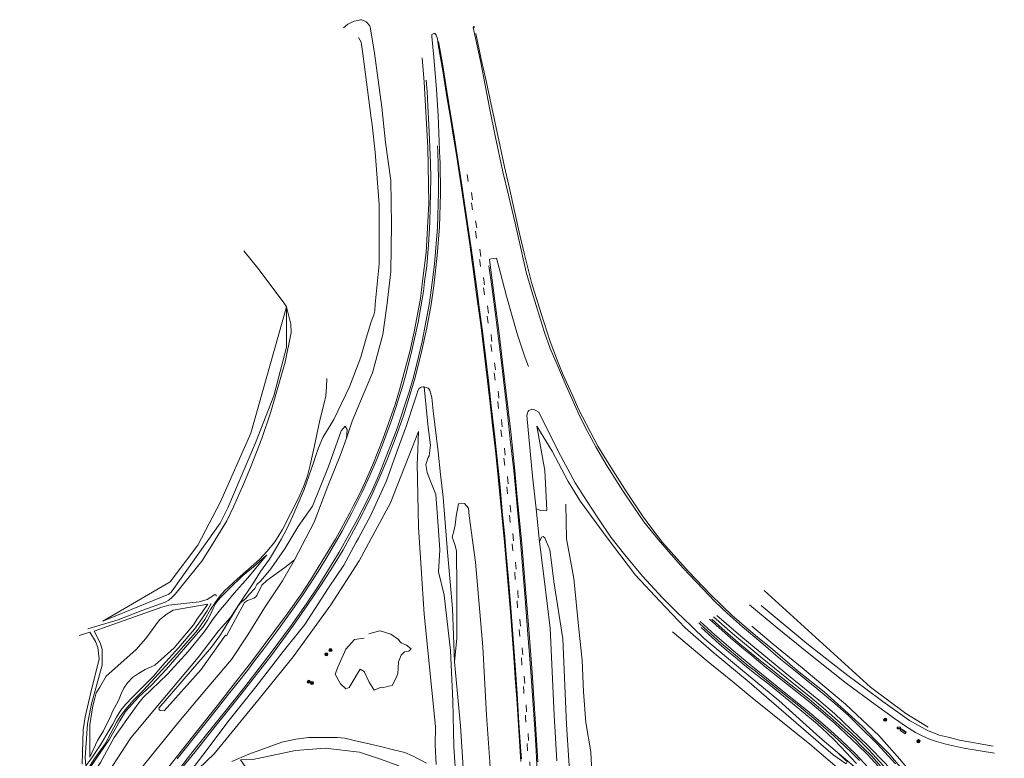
# Model space of a CAD drawing. Extents: x 177628 to 188968, y 384226 to 390673.
# Tile 10 of 256: x 177664 to 178076, y 387152 to 387462. Entities that reach past the tile are written whole.
import ezdxf

# ---------------------------------------------------------------- set-up
doc = ezdxf.new("R2010")
doc.units = 0
doc.linetypes.add('VW-3-9_STREEP', pattern=[12, 3, -9])
for name, color, linetype, lineweight in [('2901', 253, 'Continuous', 13), ('3006', 253, 'Continuous', 13), ('3007', 253, 'Continuous', 13), ('B-AF-HOUT-GD', 253, 'HOUTWAL', 13), ('B-BP-BOOM-GD', 253, 'Continuous', 13), ('B-GL-RAIL-GD', 253, 'GELEIDERAIL', 13), ('B-MK-ASSTRP-GD', 253, 'VW-3-9_STREEP', 13), ('B-MK-STRP-GD', 253, 'Continuous', 13), ('B-TR-SLOO-GD', 253, 'Continuous', 13), ('B-TR-TALB-GD', 253, 'Continuous', 13), ('B-TR-TALO-GD', 253, 'Continuous', 13), ('B-VH-FPAD-GD', 8, 'Continuous', 13), ('B-VH-HFDR-GD', 8, 'Continuous', 13), ('B-VH-ONVH-GD', 253, 'Continuous', 13)]:
    doc.layers.add(name, color=color, linetype=linetype, lineweight=lineweight)
doc.linetypes.add('GELEIDERAIL', pattern='A,28,-5,[107,ProvincieNB.shx,S=1,R=0,X=0,Y=0],-5', length=38)
doc.linetypes.add('HOUTWAL', pattern='A,8,-1,[1,ProvNB.shx,S=0.75,R=45,X=0,Y=0],-1,8,-1,[4,ProvNB.shx,S=0.75,R=0,X=0,Y=0],-1', length=20)

# ---------------------------------------------------------------- blocks, each defined once
blk = doc.blocks.new('2901_2901', base_point=(177628.113717, 385871.174588))
at = {"layer": '2901'}
for radius in [0.675, 0.45, 0.225]:
    blk.add_circle((177628.113717, 385871.174588), radius, dxfattribs=at)
blk = doc.blocks.new('3007_3007', base_point=(177627.545238, 385871.174588))
at = {"layer": '3007'}
for points in [[(177628.295238, 385871.174588, 0), (177626.795238, 385871.174588, 0), (177626.795701, 385871.924279, 0), (177628.294775, 385871.924279, 0)], [(177627.544968, 385871.274851, 0), (177626.919968, 385871.274851, 0), (177626.919968, 385871.399851, 0), (177628.169968, 385871.399851, 0), (177628.169968, 385871.274851, 0)]]:
    blk.add_polyline3d(points, close=True, dxfattribs=at)
blk = doc.blocks.new('3006_3006', base_point=(177627.545238, 385871.174588))
at = {"layer": '3006'}
blk.add_polyline3d([(177627.045238, 385871.174588, 0), (177627.045238, 385871.334588, 0), (177627.54779, 385871.334588, 0), (177628.045238, 385871.334588, 0), (177628.045238, 385871.174588, 0), (177628.045238, 385871.014588, 0), (177627.545238, 385871.014588, 0), (177627.045238, 385871.014588, 0)], close=True, dxfattribs=at)
blk.add_polyline3d([(177627.045238, 385871.254588, 0), (177628.045238, 385871.254588, 0)], dxfattribs=at)

msp = doc.modelspace()

# ---------------------------------------------------------------- linework, layer by layer
at = {"layer": 'B-AF-HOUT-GD', "flags": 128}
for points in [[(177762.963, 387148.191), (177758.49, 387148.138), (177756.303, 387151.314), (177761.459, 387151.43), (177779.23, 387155.197), (177791.751, 387156.192), (177806.097, 387154.583), (177815.364, 387151.419), (177822.215, 387149.008), (177834.526, 387142.881), (177842.439, 387136.997), (177845.334, 387134.208), (177846.026, 387133.928), (177846.583, 387134.3), (177847.022, 387135.663), (177845.686, 387156.766), (177845.165, 387176.045), (177844.183, 387197.175), (177841.606, 387220.333), (177839.176, 387230.072), (177839.691, 387239.312), (177838.947, 387251.291), (177838.14, 387262.582), (177835.619, 387268.793), (177834.472, 387271.749), (177833.831, 387275.042), (177834.894, 387278.066), (177835.321, 387278.78), (177835.816, 387283.248), (177834.904, 387290.614), (177833.131, 387307.601)], [(177724.254, 387171.919), (177722.512, 387171.991), (177722.161, 387172.418), (177721.998, 387172.923), (177744.154, 387198.542), (177747.835, 387203.745), (177755.318, 387215.87), (177756.214, 387217.058), (177758.408, 387218.94), (177759.79, 387220.455), (177762.192, 387223.135), (177763.133, 387224.817), (177764.949, 387226.419), (177768.94, 387231.378), (177774.907, 387240.006), (177780.452, 387249.121), (177786.38, 387257.713), (177793.079, 387274.207), (177798.372, 387289.243), (177800.148, 387291.203), (177800.964, 387289.837), (177800.582, 387286.214)], [(177880.082, 387256.47), (177882.094, 387255.812), (177884.47, 387255.746), (177884.643, 387255.938), (177883.819, 387272.561), (177880.386, 387291.194), (177886.77, 387280.647), (177893.541, 387268.042), (177898.646, 387259.555), (177909.928, 387244.389), (177921.698, 387228.781), (177931.916, 387217.807), (177942.58, 387206.658), (177954.766, 387196.035), (177969.413, 387183.841), (178004.556, 387153.413), (178009.992, 387149.649), (178010.268, 387150.238), (178010.479, 387150.554), (178009.653, 387151.315), (178006.333, 387154.427)], [(177845.847, 387192.451), (177846.81, 387202.306), (177846.864, 387223.443), (177846.745, 387238.882), (177846.038, 387241.508), (177844.969, 387244.669), (177845.666, 387247.151), (177846.209, 387249.689), (177846.533, 387253.449), (177847.61, 387258.597), (177850.049, 387258.808), (177851.814, 387256.845), (177852.099, 387253.66), (177854.76, 387234.154), (177857.758, 387198.676), (177859.331, 387169.98), (177860.692, 387150.411), (177861.168, 387143.57), (177862.158, 387121.996), (177861.628, 387120.844), (177858.541, 387121.675), (177857.015, 387122.603), (177856.303, 387123.502), (177854.164, 387127.685), (177850.309, 387132.701)], [(177892.87, 387166.162), (177891.237, 387202.096), (177887.512, 387226.115), (177886.599, 387234.096), (177885.86, 387239.315), (177883.756, 387244.302), (177882.997, 387244.883), (177882.388, 387244.609), (177881.54, 387242.751)], [(177778.886, 387235.204), (177774.829, 387231.914), (177768.802, 387227.665), (177767.232, 387226.499), (177765.241, 387224.562), (177763.101, 387220.143), (177762.551, 387219.489), (177761.793, 387219.035), (177760.413, 387218.572), (177759.196, 387218.162), (177757.86, 387217.319), (177750.322, 387203.297), (177749.951, 387203.518), (177739.713, 387189.156), (177724.254, 387171.919)], [(177808.093, 387202.295), (177804.036, 387201.687), (177800.376, 387197.77), (177796.965, 387190.193), (177795.937, 387187.185), (177798.13, 387183.144), (177800.4, 387181.05), (177801.814, 387181.566), (177803.882, 387185.067), (177805.239, 387187.448), (177806.325, 387189.265), (177808.085, 387188.384), (177810.134, 387183.809), (177812.189, 387180.484), (177813.246, 387180.987), (177815.156, 387181.82), (177816.257, 387181.645), (177818.225, 387182.125), (177819.823, 387182.53), (177821.343, 387185.349), (177822.129, 387187.316), (177822.441, 387192.368), (177823.518, 387195.232), (177824.989, 387196.555), (177826.786, 387196.892), (177827.774, 387197.774), (177825.774, 387199.328), (177823.57, 387200.363), (177822.993, 387200.967), (177822.498, 387201.804), (177819.201, 387203.947), (177814.761, 387205.394), (177814.549, 387205.338), (177810.01, 387204.156)], [(177892.87, 387166.162), (177893.814, 387151.056), (177896.26, 387111.866), (177897.147, 387090.425), (177897.109, 387074.933), (177897.128, 387067.962)]]:
    msp.add_lwpolyline(points, dxfattribs=at)
at = {"layer": 'B-GL-RAIL-GD', "flags": 128}
for points in [[(177954.384, 387211.238), (177962.436, 387204.271), (177974.775, 387193.921), (177985.095, 387185.557), (177995.224, 387177.512), (177999.33, 387174.001), (178007.431, 387166.866), (178015.899, 387159.101), (178019.476, 387155.463), (178024.116, 387150.509), (178030.408, 387143.452), (178036.096, 387136.189), (178041.808, 387128.323), (178045.547, 387122.923), (178048.908, 387117.492), (178053.978, 387108.423), (178059.921, 387096.16), (178063.463, 387087.679), (178068.513, 387073.491), (178071.94, 387062.567)], [(177949.212, 387206.748), (177956.944, 387199.831), (177960.795, 387196.485), (177963.602, 387194.143), (177967.55, 387190.909), (177972.365, 387187.111), (177977.614, 387183.005), (177990.656, 387172.462), (177997.977, 387166.273), (178002.043, 387162.539), (178004.792, 387159.826), (178007.834, 387156.715), (178014.359, 387149.767)]]:
    msp.add_lwpolyline(points, dxfattribs=at)
at = {"layer": 'B-MK-ASSTRP-GD', "flags": 128}
for points in [[(177851.207, 387396.711), (177852.073, 387390.991), (177854.639, 387373.603), (177856.254, 387362.398), (177856.523, 387360.449), (177857.889, 387350.549), (177859.25, 387340.46), (177860.521, 387330.379), (177863.18, 387308.491), (177864.571, 387296.831), (177866.081, 387282.945), (177867.444, 387270.123), (177868.95, 387254.29), (177869.696, 387246.443), (177870.639, 387235.754), (177871.885, 387220.725), (177872.65, 387211.092), (177874.195, 387190.141), (177874.92, 387179.951), (177875.67, 387168.927), (177876.338, 387158.527), (177876.561, 387154.917), (177876.914, 387149.208), (177878.183, 387128.482), (177878.829, 387117.503), (177879.429, 387106.31), (177880.222, 387091.168), (177880.752, 387080.065), (177881.427, 387062.54), (177881.485, 387061.02), (177881.647, 387056.78), (177882.021, 387046.483), (177882.322, 387038.001), (177882.658, 387027.907), (177882.984, 387018.523), (177883.348, 387007.554), (177883.796, 386993.086), (177884.158, 386980.467), (177884.572, 386966.56), (177884.689, 386961.897), (177884.981, 386950.156), (177885.529, 386930.815), (177885.855, 386917.351), (177886.399, 386895.521), (177886.573, 386888.587), (177886.753, 386881.413), (177887.059, 386869.118), (177887.337, 386859.236), (177887.429, 386855.126), (177887.584, 386848.298), (177887.83, 386838.286), (177888.09, 386828.397), (177888.239, 386819.629), (177888.314, 386813.96), (177888.479, 386799.94), (177888.584, 386785.053), (177888.644, 386771.862), (177888.639, 386760.045), (177888.63, 386755.138), (177888.616, 386747.789), (177888.616, 386736.21), (177888.66, 386724.53), (177888.741, 386713.279), (177888.871, 386702.339), (177889.084, 386693.122), (177889.347, 386681.599), (177889.676, 386670.652), (177889.982, 386659.084), (177890.296, 386648.008), (177890.725, 386632.879), (177890.756, 386631.79), (177891.53, 386604.715), (177891.542, 386604.292), (177891.86, 386594.707), (177892.186, 386583.988), (177892.628, 386572.547), (177893.089, 386561.271), (177893.375, 386555.205), (177894.132, 386539.11), (177894.526, 386531.648), (177895.11, 386521.074), (177895.979, 386507.253), (177896.098, 386505.363), (177896.871, 386493.553), (177897.741, 386481.805), (177899.12, 386465.035), (177899.971, 386455.386), (177900.134, 386453.537), (177901.115, 386443.743), (177902.632, 386428.646), (177904.106, 386414.98), (177905.481, 386402.817), (177906.945, 386390.065), (177908.38, 386378.098), (177909.864, 386366.466), (177911.246, 386356.009), (177911.603, 386353.302), (177915.412, 386325.716), (177917.61, 386310.165), (177919.533, 386296.871)], [(177920.43, 386297.176), (177918.53, 386310.125), (177916.332, 386325.676), (177912.524, 386353.262), (177912.145, 386356.129), (177910.784, 386366.426), (177909.301, 386378.058), (177907.865, 386390.024), (177906.401, 386402.777), (177905.027, 386414.939), (177903.553, 386428.605), (177902.035, 386443.703), (177901.054, 386453.497), (177900.881, 386455.468), (177900.04, 386464.994), (177898.661, 386481.765), (177897.792, 386493.513), (177897.018, 386505.323), (177896.893, 386507.308), (177896.03, 386521.033), (177895.446, 386531.608), (177895.053, 386539.07), (177894.291, 386555.248), (177894.01, 386561.231), (177893.549, 386572.507), (177893.106, 386583.948), (177892.78, 386594.667), (177892.462, 386604.252), (177892.456, 386604.473), (177891.682, 386631.536), (177891.645, 386632.839), (177891.216, 386647.968), (177890.902, 386659.043), (177890.596, 386670.612), (177890.267, 386681.559), (177890.005, 386693.082), (177889.791, 386702.298), (177889.662, 386713.239), (177889.567, 386727.215), (177889.544, 386739.193), (177889.564, 386752.47), (177889.567, 386755.141), (177889.578, 386765.703), (177889.546, 386776.114), (177889.51, 386789.09), (177889.462, 386802.492), (177889.259, 386816.267), (177888.97, 386830.395), (177888.653, 386844.599), (177888.406, 386855.156), (177888.294, 386859.922), (177887.952, 386872.662), (177887.608, 386886.471), (177887.558, 386888.467), (177887.205, 386902.505), (177886.615, 386924.69), (177885.847, 386951.021), (177885.509, 386961.797), (177885.334, 386967.383), (177884.81, 386984.344), (177884.285, 386999.206), (177883.825, 387013.327), (177883.479, 387023.961), (177883.014, 387035.648), (177882.54, 387049.257), (177882.112, 387061.044), (177882.039, 387063.057), (177881.367, 387080.35), (177880.772, 387093.236), (177880.022, 387107.097), (177879.334, 387119.431), (177878.627, 387131.586), (177877.736, 387145.912), (177877.193, 387154.954), (177877.078, 387156.866), (177876.457, 387166.08), (177875.762, 387177.018), (177875.125, 387186.27), (177874.385, 387196.429), (177873.272, 387211.12), (177872.437, 387221.7), (177871.453, 387233.975), (177870.272, 387247.082), (177869.562, 387254.347), (177869.214, 387257.898), (177868.055, 387270.126), (177866.734, 387282.982), (177865.558, 387293.638), (177864.493, 387303.154), (177863.439, 387311.981), (177861.471, 387327.634), (177860.322, 387336.922), (177859.012, 387346.73), (177857.608, 387357.325), (177857.153, 387360.54), (177855.761, 387370.363), (177854.073, 387381.856), (177851.856, 387396.559)]]:
    msp.add_lwpolyline(points, dxfattribs=at)
at = {"layer": 'B-MK-STRP-GD', "flags": 128}
for points in [[(177839.24, 387452.376), (177840.813, 387443.244), (177842.728, 387431.568), (177844.118, 387422.941), (177845.583, 387413.826), (177847.468, 387402.077), (177848.795, 387393.206), (177851.936, 387372.418), (177852.869, 387365.787), (177853.665, 387360.036), (177853.971, 387357.826), (177855.243, 387348.692), (177856.379, 387339.999), (177857.565, 387330.931), (177860.1, 387310.269), (177861.332, 387299.753), (177862.778, 387286.682), (177864.024, 387274.826), (177864.971, 387265.7), (177866.072, 387254.019), (177866.931, 387244.906), (177867.441, 387239.013), (177868.514, 387226.99), (177869.473, 387215.002), (177871.252, 387191.03), (177872.098, 387178.977), (177872.922, 387166.876), (177873.746, 387154.754), (177873.952, 387151.729)], [(177729.733, 387151.787), (177740.148, 387164.832), (177747.269, 387173.763), (177748.175, 387174.924), (177751.219, 387178.825), (177755.362, 387184.023), (177759.121, 387188.825), (177762.151, 387192.774), (177766.034, 387197.862), (177771.023, 387204.559), (177775.337, 387210.49), (177778.85, 387215.466), (177782.193, 387220.249), (177785.109, 387224.634), (177788.71, 387230.194), (177792.123, 387235.748), (177795.529, 387241.492), (177798.918, 387247.411), (177799.084, 387247.723), (177802.875, 387254.826), (177804.157, 387257.346), (177807.269, 387263.468), (177810.444, 387270.435), (177813.479, 387277.621), (177816.141, 387284.512), (177819.48, 387293.607), (177821.336, 387299.035), (177824.118, 387307.85), (177825.701, 387313.227), (177828.08, 387322.95), (177830.706, 387334.816), (177832.859, 387347.692), (177833.389, 387351.795), (177834.24, 387358.395), (177834.953, 387367.256), (177835.554, 387376.624), (177835.887, 387389.006), (177835.937, 387395.205), (177835.829, 387401.25), (177835.616, 387408.145), (177835.189, 387417.462), (177834.753, 387425.344), (177834.381, 387431.396), (177833.984, 387436.232)], [(177838.842, 387408.741), (177838.926, 387406.416), (177839.064, 387400.303), (177839.19, 387394.961), (177839.267, 387389.296), (177838.839, 387374.438), (177837.574, 387359.145), (177836.564, 387351.425), (177835.452, 387342.931), (177832.376, 387326.642), (177830.878, 387320.292), (177828.66, 387311.729), (177826.841, 387305.519), (177821.611, 387289.536), (177814.224, 387270.582), (177810.923, 387263.398), (177807.174, 387255.905), (177805.292, 387252.144), (177801.962, 387246.141), (177797.62, 387238.313), (177788.574, 387223.797), (177783.992, 387217.032), (177777.851, 387208.199), (177768.719, 387195.812), (177758.023, 387181.926), (177750.774, 387172.887), (177741.457, 387161.27), (177736.318, 387154.876), (177731.457, 387148.668)], [(177881.021, 387139.96), (177880.315, 387152.068), (177880.118, 387155.124), (177880.115, 387155.156), (177879.529, 387164.224), (177878.71, 387176.308), (177877.833, 387188.385), (177876.692, 387204.019), (177875.555, 387218.984), (177874.536, 387230.869), (177873.511, 387242.772), (177872.439, 387254.602), (177871.887, 387260.691), (177870.697, 387272.608), (177869.43, 387284.516), (177868.152, 387296.199), (177866.75, 387308.226), (177865.329, 387320.072), (177863.058, 387338.016), (177861.568, 387349.735), (177860.326, 387358.446)], [(178019.251, 387148.12), (178014.01, 387153.671), (178007.854, 387159.604), (178002.23, 387164.662), (177993.715, 387171.971), (177982.691, 387180.776), (177972.249, 387189.144), (177970.187, 387190.797), (177963.592, 387196.283), (177954.943, 387203.72), (177948.82, 387209.263)], [(177952.702, 387210.344), (177958.06, 387205.527), (177962.678, 387201.536), (177966.995, 387197.854), (177970.427, 387194.996), (177974.258, 387191.846), (177976.062, 387190.363), (177982.104, 387185.593), (177988.848, 387180.212), (177994.731, 387175.538), (178002.234, 387169.131), (178005.103, 387166.643), (178009.872, 387162.266), (178014.909, 387157.525), (178018.791, 387153.655), (178023.405, 387148.729), (178026.709, 387144.978), (178031.825, 387138.61), (178034.244, 387135.539)]]:
    msp.add_lwpolyline(points, dxfattribs=at)
at = {"layer": 'B-TR-SLOO-GD', "flags": 128}
for points in [[(178030.735, 387149.583), (178023.122, 387157.928), (178015.725, 387165.211), (178010.923, 387169.84), (178005.225, 387174.864), (177997.663, 387181.206), (177988.742, 387188.455), (177982.457, 387193.511), (177974.227, 387200.575), (177966.586, 387207.048), (177960.251, 387212.719), (177954.881, 387217.836), (177950.033, 387222.798), (177944.338, 387228.827), (177941.663, 387231.724), (177935.758, 387238.433), (177931.369, 387243.512), (177925.288, 387251.041), (177921.019, 387257.262), (177916.489, 387264.038), (177909.864, 387274.396), (177905.149, 387282.459), (177901.548, 387289.23), (177898.601, 387294.923), (177896.125, 387300.249), (177892.225, 387308.996), (177888.748, 387317.358), (177886.036, 387323.699), (177883.638, 387330.409), (177878.498, 387347.26), (177875.985, 387355.752), (177873.886, 387365.066), (177871.323, 387376.203), (177868.507, 387388.061), (177866.171, 387397.79), (177862.996, 387412.876), (177860.763, 387423.978), (177856.88, 387443.553), (177853.658, 387458.226), (177854.054, 387458.667), (177854.318, 387458.281)], [(177854.81, 387455.704), (177857.093, 387445.041), (177859.217, 387435.919), (177861.256, 387425.974), (177863.624, 387414.94), (177866.815, 387399.907), (177869.075, 387390.208), (177873.061, 387372.438), (177875.246, 387363.107), (177878.145, 387351.363), (177882.272, 387338.384), (177885.931, 387326.7), (177889.029, 387318.579), (177891.349, 387312.945), (177895.163, 387304.393), (177898.011, 387298.024), (177905.974, 387282.732), (177911.389, 387273.934), (177918.267, 387263.24), (177924.639, 387253.55), (177928.554, 387248.303), (177933.097, 387242.379), (177943.885, 387230.276), (177953.348, 387220.48), (177962.363, 387211.734), (177972.851, 387202.681), (177979.304, 387197.601), (177989.421, 387188.775), (178000.841, 387179.78), (178010.729, 387170.848), (178016.811, 387165.219), (178022.197, 387159.693), (178028.024, 387153.814), (178034.064, 387146.714)], [(178079.252, 387035.619), (178076.053, 387054.749), (178072.843, 387065.415), (178068.664, 387077.689), (178063.405, 387091.41), (178056.171, 387106.809), (178052.088, 387113.848), (178047.564, 387121.651), (178039.363, 387133.97), (178033.29, 387141.955), (178026.466, 387149.801), (178019.116, 387157.36), (178012.053, 387164.084), (178005.116, 387170.752), (177998.575, 387176.346), (177984.33, 387187.925), (177965.857, 387203.195), (177955.798, 387211.77)], [(177970.547, 387207.351), (177979.368, 387199.786), (177991.513, 387189.86), (178009.745, 387174.637), (178023.668, 387161.524), (178032.547, 387151.616), (178038.582, 387144.137), (178048.771, 387130.657), (178056.537, 387117.713), (178064.828, 387102.563), (178069.749, 387089.539), (178075.811, 387072.126), (178079.247, 387056.173), (178082.699, 387039.937), (178086.509, 387014.244), (178086.235, 387012.269), (178086.422, 387003.873), (178085.367, 386992.747), (178083.626, 386978.818), (178079.818, 386959.551)]]:
    msp.add_lwpolyline(points, dxfattribs=at)
at = {"layer": 'B-TR-TALB-GD', "flags": 128}
for points in [[(177805.65, 387454.053), (177806.82, 387452.142), (177807.433, 387447.26), (177810.963, 387420.307), (177811.337, 387417.456), (177812.686, 387406.013), (177814.272, 387384.125), (177814.404, 387359.105), (177812.672, 387342.306), (177812.472, 387339.538), (177812.279, 387338.346), (177812.053, 387337.85), (177810.996, 387334.914), (177808.823, 387328.063), (177806.586, 387320.072), (177801.933, 387307.724), (177795.276, 387293.972), (177790.727, 387286.485), (177788.895, 387282.104), (177787.617, 387278.488), (177787.09, 387276.642), (177782.976, 387264.592), (177778.192, 387253.634), (177775.65, 387248.17), (177773.353, 387243.892), (177770.523, 387238.894), (177768.452, 387235.409), (177764.603, 387230.294), (177761.735, 387225.443), (177755.996, 387216.999), (177752.038, 387210.95), (177746.956, 387205.341), (177738.481, 387194.199), (177722.257, 387174.911), (177710.253, 387160.587), (177696.982, 387140.204)], [(177698.581, 387209.422), (177726.244, 387220.785), (177727.237, 387221.6), (177728.331, 387223.1), (177747.737, 387250.495), (177750.935, 387256.886), (177762.518, 387284.155), (177770.178, 387303.95), (177775.468, 387324.357), (177775.491, 387341.186)], [(177729.023, 387138.271), (177740.441, 387153.235), (177751.458, 387167.894), (177752.547, 387169.343), (177762.657, 387181.884), (177774.163, 387196.749), (177783.197, 387208.033), (177793.115, 387223.41), (177799.52, 387232.956), (177804.768, 387242.592), (177805.641, 387244.233), (177810.639, 387253.622), (177817.384, 387268.197), (177821.931, 387280.893), (177825.779, 387291.448), (177829.022, 387301.265), (177830.148, 387304.615), (177830.602, 387306.028), (177831.091, 387306.957), (177831.867, 387307.579), (177832.736, 387307.651), (177833.131, 387307.601), (177833.527, 387307.55), (177833.981, 387307.428), (177834.851, 387307.065), (177835.165, 387306.772), (177835.595, 387306.135), (177836.374, 387303.214), (177837.008, 387297.554), (177839.006, 387280.446), (177840.053, 387270.948), (177841.101, 387261.45), (177842.974, 387238.401), (177844.09, 387225.979), (177845.102, 387214.708), (177845.847, 387192.451), (177848.457, 387165.535)], [(177887.717, 387169.981), (177885.99, 387206.487), (177883.444, 387227.235), (177881.54, 387242.751), (177880.082, 387256.47), (177878.623, 387270.188), (177876.198, 387295.685), (177876.486, 387296.686), (177876.622, 387297.212), (177876.999, 387297.807), (177878.307, 387298.299), (177879.086, 387298.196), (177880.227, 387297.566), (177881.188, 387296.999), (177889.375, 387280.637), (177896.437, 387267.401), (177901.484, 387259.638), (177906.238, 387252.356), (177911.442, 387244.676), (177917.261, 387237.277), (177924.711, 387228.319), (177933.051, 387219.162), (177939.601, 387212.662), (177941.382, 387210.955), (177950.51, 387202.214), (177965.708, 387189.465)], [(177767.217, 387237.196), (177759.274, 387227.642), (177753.523, 387221.195), (177750.388, 387217.278), (177747.837, 387214.265), (177745.21, 387210.924), (177741.089, 387205.151), (177734.258, 387196.697), (177725.67, 387187.211), (177715.517, 387177.483), (177713.272, 387174.651), (177708.649, 387168.284), (177703.281, 387160.67), (177697.585, 387150.259), (177689.865, 387138.28), (177682.646, 387126.481), (177676.281, 387116.602), (177671.438, 387109.576), (177669.008, 387105.374), (177665.674, 387099.066), (177663.718, 387093.354)], [(177693.163, 387152.472), (177696.375, 387159.361), (177698.88, 387163.439), (177700.196, 387166.394), (177701.57, 387169.033), (177702.611, 387171.538), (177705.129, 387176.152), (177706.19, 387179.03), (177707.291, 387181.297), (177708.892, 387183.564), (177711.049, 387185.782), (177713.462, 387187.568), (177716.342, 387189.159), (177720.302, 387190.939), (177723.005, 387193.341), (177728.48, 387198.208), (177736.527, 387207.93), (177738.209, 387210.517), (177740.221, 387213.268), (177742.566, 387216.629)], [(177965.708, 387189.465), (177981.855, 387176.253), (177998.989, 387160.638), (178006.333, 387154.427), (178013.341, 387148.499), (178013.676, 387148.216), (178022.423, 387138.301), (178032.897, 387125.465), (178039.846, 387115.296), (178046.326, 387103.55), (178050.103, 387095.47), (178054.158, 387086.315), (178062.122, 387061.422)], [(177887.717, 387169.981), (177888.778, 387150.878)], [(177822.69, 387144.676), (177832.09, 387139.75), (177841.848, 387132.908), (177846.356, 387129.28), (177847.013, 387128.787), (177847.946, 387128.585), (177848.807, 387129.157), (177849.893, 387130.588), (177850.285, 387131.715), (177850.309, 387132.701), (177850.333, 387133.688), (177849.522, 387147.903), (177848.457, 387165.535)], [(177837.986, 387165.227), (177837.785, 387157.516), (177838.266, 387149.402)], [(177834.228, 387149.883), (177828.326, 387152.931), (177825.048, 387154.429), (177820.372, 387155.561), (177814.863, 387156.965), (177810.705, 387157.932), (177803.874, 387159.363), (177799.957, 387160.385), (177796.875, 387160.687), (177793.512, 387160.644), (177791.164, 387160.614), (177784.825, 387160.632), (177779.411, 387159.96), (177773.491, 387158.669), (177764.757, 387155.449), (177759.769, 387153.727), (177752.669, 387150.546)]]:
    msp.add_lwpolyline(points, dxfattribs=at)
at = {"layer": 'B-TR-TALO-GD', "flags": 128}
for points in [[(177708.39, 387139.974), (177720.792, 387155.316), (177730.331, 387167.181), (177742.096, 387181.22), (177752.409, 387193.318), (177759.245, 387203.643), (177766.281, 387215.023), (177773.804, 387226.366), (177778.886, 387235.204), (177787.134, 387250.968), (177792.849, 387266.076), (177798.166, 387279.194), (177800.582, 387286.214), (177802.997, 387293.233), (177807.646, 387304.374), (177811.557, 387313.577), (177815.817, 387329.636), (177817.518, 387341.555), (177818.953, 387353.473), (177819.254, 387355.968), (177819.488, 387375.764), (177819.233, 387394.177), (177816.985, 387410.051), (177815.887, 387420.81), (177815.469, 387424.903), (177812.344, 387447.538), (177810.72, 387457.772), (177810.407, 387458.994), (177809.836, 387459.607), (177809.685, 387459.766), (177808.846, 387460.653), (177807.726, 387461.187), (177807.001, 387461.522), (177806.499, 387461.564), (177805.375, 387461.272), (177803.897, 387460.895), (177802.332, 387460.215), (177801.154, 387459.739), (177799.373, 387458.155)], [(177775.491, 387341.186), (177760.613, 387288.286), (177747.849, 387259.404), (177738.406, 387241.261), (177726.714, 387225.929), (177698.581, 387209.422)], [(177830.767, 387288.896), (177819.038, 387258.98), (177809.843, 387241.963), (177805.949, 387234.757), (177794.091, 387216.233), (177778.263, 387194.451), (177764.036, 387176.866)], [(177837.986, 387165.227), (177833.213, 387212.438), (177832.355, 387225.189), (177830.766, 387248.808), (177830.222, 387275.537), (177830.435, 387277.735), (177830.767, 387288.896)], [(177892.562, 387258.516), (177892.859, 387244.011), (177895.931, 387227.375), (177898.011, 387206.123), (177899.46, 387193.151), (177900.017, 387179.852), (177900.889, 387166.922)], [(177693.586, 387148.54), (177701.386, 387159.963), (177705.614, 387167.691), (177707.993, 387171.587), (177713.493, 387177.603), (177719.065, 387182.775), (177725.074, 387189.18), (177740.518, 387206.913), (177742.411, 387209.852), (177743.465, 387211.902), (177744.927, 387214.967), (177745.895, 387216.921), (177747.64, 387219.108), (177751.615, 387223.094), (177757.066, 387228.503), (177762.319, 387232.755), (177767.217, 387237.196)], [(177975.689, 387222.36), (178020.265, 387181.732), (178034.961, 387170.668), (178044.303, 387164.97)], [(177742.566, 387216.629), (177728.047, 387214.057), (177725.458, 387212.525), (177722.336, 387209.993), (177716.546, 387202.153), (177712.405, 387197.429), (177699.972, 387186.346), (177697.339, 387181.82), (177695.745, 387179.365), (177695.181, 387177.126), (177694.31, 387173.923), (177693.12, 387166.055), (177693.163, 387152.472)], [(178047.57, 387091.904), (178041.311, 387104.844), (178033.047, 387117.696), (178022.466, 387131.098), (178009.993, 387144.707), (178009.158, 387145.617), (177994.793, 387157.93), (177970.591, 387177.301), (177963.103, 387183.579), (177952.198, 387192.348), (177937.311, 387205.002)], [(177764.036, 387176.866), (177745.227, 387153.871), (177729.023, 387138.271)], [(177907.426, 387093.96), (177906.169, 387097.629), (177905.636, 387105.808), (177905.39, 387112.006), (177905.734, 387120.123), (177905.248, 387126.696), (177904.302, 387133.812), (177903.166, 387151.44), (177902.955, 387154.721), (177900.889, 387166.922)]]:
    msp.add_lwpolyline(points, dxfattribs=at)
at = {"layer": 'B-VH-FPAD-GD', "flags": 128}
for points in [[(178072.225, 387154.064), (178059.3, 387156.235), (178051.725, 387157.903), (178047.832, 387158.979), (178044.924, 387160.011), (178041.855, 387161.402), (178039.095, 387162.778), (178035.35, 387165.102), (178030.258, 387168.687), (178022.103, 387174.54), (178010.023, 387183.487), (177994.304, 387195.905), (177981.118, 387206.591), (177969.547, 387216.312)], [(177974.433, 387216.048), (177993.59, 387200.086), (178001.838, 387193.571), (178010.662, 387186.655), (178018.294, 387181.02), (178025.405, 387175.786), (178035.611, 387168.517), (178036.612, 387167.814), (178044.387, 387163.458), (178046.33, 387162.729), (178048.974, 387161.715), (178052.681, 387160.757), (178057.454, 387159.566), (178071.534, 387157.094)]]:
    msp.add_lwpolyline(points, dxfattribs=at)
at = {"layer": 'B-VH-HFDR-GD', "flags": 128}
for points in [[(177873.659, 387150.587), (177873.41, 387154.734), (177873.137, 387159.28), (177871.972, 387176.899), (177871.313, 387185.533), (177870.838, 387192.224), (177869.311, 387213.399), (177868.324, 387224.501), (177867.696, 387232.758), (177866.849, 387242.503), (177866.347, 387248.206), (177865.792, 387253.993), (177864.406, 387268.429), (177863.168, 387279.744), (177861.883, 387291.497), (177860.8, 387300.629), (177859.733, 387310.245), (177856.896, 387333.689), (177855.174, 387346.392), (177853.591, 387358.111), (177853.33, 387359.988), (177852.293, 387367.47), (177848.497, 387392.834), (177846.856, 387403.868), (177845.356, 387413.099), (177844.078, 387421.269), (177842.732, 387429.184), (177840.958, 387440.185), (177839.102, 387451.027), (177838.712, 387453.501), (177838.172, 387455.052), (177837.955, 387455.541), (177837.607, 387455.732), (177837.187, 387455.714), (177836.91, 387455.702), (177836.431, 387455.407), (177836.435, 387455.271), (177836.459, 387454.463), (177837.195, 387445.834), (177838.395, 387432.263), (177839.02, 387421.469), (177839.807, 387403.278)], [(177832.331, 387445.588), (177833.219, 387435.44), (177834.779, 387407.95), (177835.146, 387384.615), (177834.012, 387364.014), (177832.522, 387351.895), (177831.63, 387344.638), (177829.071, 387330.693), (177827.238, 387322.423), (177822.925, 387306.423), (177820.983, 387300.27), (177815.819, 387285.675), (177811.623, 387275.048), (177808.649, 387268.12), (177805.765, 387262.153), (177803.498, 387257.66), (177802.074, 387254.837), (177798.402, 387248.097), (177796.063, 387243.803), (177785.725, 387226.9), (177781.821, 387220.904), (177775.933, 387212.615), (177760.494, 387191.856), (177751.676, 387180.619), (177747.562, 387175.404), (177737.661, 387162.854), (177726.258, 387148.389)], [(177731.538, 387147.638), (177737.265, 387154.657), (177747.181, 387167.215), (177749.099, 387169.617), (177751.351, 387172.435), (177756.396, 387178.75), (177762.918, 387187.016), (177768.897, 387194.802), (177773.956, 387201.609), (177778.466, 387207.755), (177784.22, 387216.001), (177790.018, 387224.635), (177794.766, 387232.112), (177799.199, 387239.398), (177802.686, 387245.744), (177804.56, 387249.156), (177807.615, 387255.041), (177807.876, 387255.569), (177811.382, 387262.649), (177814.234, 387268.916), (177817.875, 387277.553), (177821.107, 387285.842), (177824.481, 387295.533), (177826.825, 387302.718), (177829.136, 387310.658), (177831.945, 387321.66), (177834.345, 387332.365), (177836.082, 387342.17), (177837.254, 387349.939), (177837.41, 387351.327), (177838.679, 387362.691), (177839.55, 387374.783), (177840.031, 387388.65), (177839.845, 387402.03), (177839.807, 387403.278)], [(177876.918, 387316.142), (177875.534, 387319.885), (177873.767, 387324.783), (177872.284, 387329.532), (177869.715, 387338.266), (177867.63, 387345.711), (177865.167, 387355.286), (177863.441, 387361.636), (177862.075, 387361.439), (177860.528, 387361.216), (177860.544, 387361.087), (177862.803, 387343.688), (177864.554, 387329.965), (177866.06, 387318.033), (177867.449, 387306.254), (177869.452, 387288.74), (177871.115, 387272.643), (177872.221, 387261.349), (177872.854, 387254.638), (177874.059, 387241.855), (177875.703, 387223.011), (177877.035, 387206.048), (177878.382, 387187.863), (177879.782, 387166.403), (177880.533, 387155.185), (177880.844, 387150.535)], [(178015.548, 387150.999), (178012.112, 387154.551), (178009.576, 387156.916), (178004.8, 387161.418), (177998.336, 387167.127), (177990.181, 387173.89), (177982.822, 387179.789), (177975.993, 387185.28), (177972.975, 387187.693), (177971.816, 387188.562), (177968.914, 387190.736), (177961.002, 387197.472), (177957.758, 387200.106), (177953.037, 387204.435), (177950.623, 387206.571), (177948.264, 387208.695)], [(177953.767, 387210.233), (177959.377, 387205.218), (177964.732, 387200.558), (177968.832, 387197.114), (177974.163, 387192.824), (177974.683, 387192.417), (177979.099, 387188.964), (177985.524, 387183.749), (177994.451, 387176.755), (178003.345, 387169.13), (178007.102, 387165.801), (178013.032, 387160.477), (178017.017, 387156.521), (178020.751, 387152.848), (178024.504, 387148.584)]]:
    msp.add_lwpolyline(points, dxfattribs=at)
at = {"layer": 'B-VH-ONVH-GD', "flags": 128}
for points in [[(177692.278, 387206.19), (177705.009, 387209.997), (177715.291, 387214.105), (177724.65, 387217.343), (177726.235, 387218.173), (177727.482, 387219.388), (177728.817, 387220.824), (177739.97, 387234.583), (177744.031, 387241.084), (177750.571, 387251.517), (177753.244, 387257.34), (177757.664, 387267.097), (177760.764, 387274.564), (177765.152, 387286.043), (177768.974, 387297.242), (177774.999, 387318.071), (177777.466, 387330.412), (177777.363, 387333.979), (177775.491, 387341.186), (177774.422, 387342.817), (177764.062, 387356.761), (177757.672, 387364.65)], [(177792.463, 387311.125), (177792.329, 387307.724), (177791.947, 387303.937), (177791.298, 387300.865), (177789.442, 387293.701), (177787.121, 387282.413), (177785.455, 387274.892), (177784.241, 387270.391), (177782.597, 387265.804), (177780.594, 387261.067), (177773.824, 387247.897), (177770.568, 387242.705), (177767.477, 387238.849), (177764.218, 387235.258), (177755.005, 387227.116), (177749.55, 387222.223), (177747.677, 387220.069), (177745.825, 387217.428), (177743.722, 387214.38), (177741.344, 387210.109), (177738.185, 387205.608), (177729.516, 387195.734), (177715.532, 387180.493), (177711.497, 387176.4), (177707.912, 387172.264), (177705.852, 387169.521), (177704.334, 387166.924), (177699.49, 387158.017), (177695.151, 387151.96), (177691.25, 387145.81)], [(177746.021, 387219.927), (177746.107, 387220.208), (177745.919, 387220.589), (177745.673, 387220.532), (177745.317, 387220.434), (177742.331, 387218.588), (177738.87, 387217.566), (177734.948, 387217.114), (177726.245, 387216.191), (177723.314, 387215.298), (177700.348, 387207.179), (177694.959, 387205.216), (177697.426, 387200.397), (177698.283, 387197.76), (177698.205, 387194.357), (177698.231, 387190.946), (177693.861, 387174.743), (177692.087, 387166.385), (177691.2, 387152.308), (177691.365, 387148.738), (177693.912, 387152.171), (177697.633, 387157.567), (177701.126, 387163.506), (177702.722, 387166.287), (177704.215, 387169.247), (177706.083, 387172.161), (177708.088, 387174.48), (177711.072, 387177.678), (177716.281, 387182.888), (177719.742, 387186.448), (177723.556, 387190.796), (177730.404, 387198.449), (177734.291, 387202.999), (177737.009, 387206.095), (177739.497, 387209.614), (177742.266, 387213.837), (177743.908, 387216.813)], [(177689.9, 387149.469), (177690.253, 387163.842), (177691.17, 387169.355), (177693.504, 387179.512), (177696.965, 387193.658), (177696.484, 387198.465), (177695.542, 387200.884), (177693.084, 387204.875), (177688.663, 387203.408)]]:
    msp.add_lwpolyline(points, dxfattribs=at)

# ---------------------------------------------------------------- block references
at = {"layer": '3006', "xscale": 2.5, "yscale": 2.5, "zscale": 2.5, "rotation": 326.398761}
msp.add_blockref('3006_3006', (178033.919, 387163.278, 22.634), dxfattribs=at)
at = {"layer": '3007'}
msp.add_blockref('3007_3007', (178032.078, 387164.282, 22.744), dxfattribs=at)
at = {"layer": 'B-BP-BOOM-GD'}
for p in [(177792.179, 387195.554, 20.491), (177793.954, 387197.348, 20.491), (177784.877, 387184.063, 20.488), (177786.148, 387183.529, 20.491), (178026.379, 387168.147, 22.997), (178040.273, 387159.099, 22.453)]:
    msp.add_blockref('2901_2901', p, dxfattribs=at)

doc.saveas('drawing.dxf')
